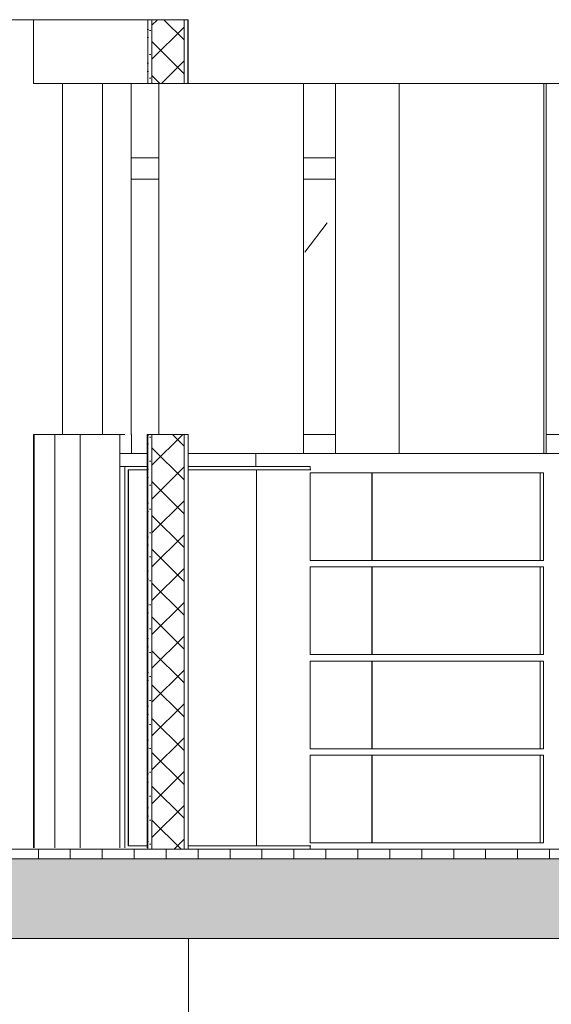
# Model space of a CAD drawing. Extents: x -138812 to 250702, y -18987 to 104055.
# Tile 150 of 193: x 101692 to 103356, y 79733 to 82819. Entities that reach past the tile are written whole.
import ezdxf

# ---------------------------------------------------------------- set-up
doc = ezdxf.new("R2010")
doc.units = 0
doc.header["$LTSCALE"] = 50
doc.linetypes.add('7 Voorgevel & doorsnede A-A$0$B0204', pattern=[1300, 1000, -100, 100, -100])
doc.layers.get('0').update_dxf_attribs({"linetype": 'CONTINUOUS'})
for name, color, linetype in [('7 Voorgevel & doorsnede A-A$0$00 Bestaand', 7, 'CONTINUOUS'), ('7 Voorgevel & doorsnede A-A$0$00 Bestaande vloeren', 7, 'CONTINUOUS'), ('7 Voorgevel & doorsnede A-A$0$00 Bestaande vloeren Doorsnede-arcering', 7, 'CONTINUOUS'), ('7 Voorgevel & doorsnede A-A$0$00 Bestaande vloeren Laagscheidingslijnen', 7, 'CONTINUOUS'), ('7 Voorgevel & doorsnede A-A$0$22 Binnenwanden', 7, 'CONTINUOUS'), ('7 Voorgevel & doorsnede A-A$0$22 Binnenwanden Deuren', 7, 'CONTINUOUS'), ('7 Voorgevel & doorsnede A-A$0$22 Binnenwanden Doorsnede-arcering', 7, 'CONTINUOUS'), ('7 Voorgevel & doorsnede A-A$0$22 Binnenwanden Laagscheidingslijnen', 7, 'CONTINUOUS'), ('7 Voorgevel & doorsnede A-A$0$22 Binnenwanden Ramen', 7, 'CONTINUOUS'), ('7 Voorgevel & doorsnede A-A$0$23 Vloeren', 7, 'CONTINUOUS'), ('7 Voorgevel & doorsnede A-A$0$82 Interieur', 7, 'CONTINUOUS')]:
    doc.layers.add(name, color=color, linetype=linetype)
pattern_1 = [(45, (108550.56, 1635.29), (-53.033, 53.033), []), (135, (108550.56, 1635.29), (53.033, 53.033), [])]
pattern_2 = [(0, (108550.56, 1635.29), (0, 75), [0, -75])]

# ---------------------------------------------------------------- blocks, each defined once
blk = doc.blocks.new('7 Voorgevel & doorsnede A-A$0$Section Elem_281_3', base_point=(108550.6, 1635.3))
at = {"layer": '7 Voorgevel & doorsnede A-A$0$00 Bestaande vloeren', "color": 2, "linetype": 'Continuous', "lineweight": 0}
blk.add_line((83699.5, 11035.3), (88486.3, 11035.3), dxfattribs=at)
blk = doc.blocks.new('7 Voorgevel & doorsnede A-A$0$Section Elem_287_3', base_point=(108550.6, 1635.3))
at = {"layer": '7 Voorgevel & doorsnede A-A$0$00 Bestaande vloeren Doorsnede-arcering', "linetype": 'Continuous', "lineweight": 0}
h = blk.add_hatch(dxfattribs=at)
h.set_pattern_fill('LIJNEN_VERT_100_0003', color=9, style=0, pattern_type=2)
h.set_pattern_definition([(90, (108550.56, 1635.29), (-100, 0), [])])
h.paths.add_polyline_path([(96512.7, 8405.3), (96512.7, 8435.3), (83899.9, 8435.3), (83899.9, 8405.3)], flags=0)
h = blk.add_hatch(dxfattribs=at)
h.set_pattern_fill('11_GEWAPEND_BETON__I_H_W_73', color=9, style=0, pattern_type=2)
h.set_pattern_definition([(0, (108550.56, 1635.29), (0, 70), [0, -70])])
h.paths.add_polyline_path([(96512.7, 8155.3), (96512.7, 8405.3), (83899.9, 8405.3), (83899.9, 8155.3)], flags=0)
at = {"layer": '7 Voorgevel & doorsnede A-A$0$00 Bestaande vloeren', "color": 2, "linetype": 'Continuous', "lineweight": 0}
blk.add_line((83899.9, 8435.3), (96512.7, 8435.3), dxfattribs=at)
at = {"layer": '7 Voorgevel & doorsnede A-A$0$00 Bestaande vloeren', "color": 1, "linetype": 'Continuous', "lineweight": 0}
blk.add_line((83899.9, 8155.3), (96512.7, 8155.3), dxfattribs=at)
at = {"layer": '7 Voorgevel & doorsnede A-A$0$00 Bestaande vloeren Laagscheidingslijnen', "color": 3, "linetype": 'Continuous', "lineweight": 0}
blk.add_line((83899.9, 8405.3), (96512.7, 8405.3), dxfattribs=at)
blk.add_line((83899.9, 8405.3), (96512.7, 8405.3), dxfattribs=at)
blk = doc.blocks.new('7 Voorgevel & doorsnede A-A$0$Section Elem_389_3', base_point=(108550.6, 1635.3))
at = {"layer": '7 Voorgevel & doorsnede A-A$0$00 Bestaande vloeren', "color": 2, "linetype": 'Continuous', "lineweight": 0}
blk.add_line((83699.5, 8155.3), (88488.8, 8155.3), dxfattribs=at)
blk = doc.blocks.new('7 Voorgevel & doorsnede A-A$0$Section Elem_392_3', base_point=(108550.6, 1635.3))
at = {"layer": '7 Voorgevel & doorsnede A-A$0$00 Bestaand', "color": 252, "linetype": 'Continuous', "lineweight": 0}
blk.add_line((89608.4, 9675.3), (89608.4, 10835.3), dxfattribs=at)
blk = doc.blocks.new('7 Voorgevel & doorsnede A-A$0$Section Elem_393_3', base_point=(108550.6, 1635.3))
at = {"layer": '7 Voorgevel & doorsnede A-A$0$00 Bestaand', "color": 252, "linetype": 'Continuous', "lineweight": 0}
blk.add_line((88949, 9675.3), (88949, 10835.3), dxfattribs=at)
blk = doc.blocks.new('7 Voorgevel & doorsnede A-A$0$Section Elem_394_3', base_point=(108550.6, 1635.3))
at = {"layer": '7 Voorgevel & doorsnede A-A$0$00 Bestaand', "color": 252, "linetype": 'Continuous', "lineweight": 0}
for p, q in [((88396, 9735.3), (88396, 10835.3)), ((88848.4, 9675.3), (88848.4, 10835.3))]:
    blk.add_line(p, q, dxfattribs=at)
blk = doc.blocks.new('7 Voorgevel & doorsnede A-A$0$Section Elem_469_3', base_point=(108550.6, 1635.3))
at = {"layer": '7 Voorgevel & doorsnede A-A$0$82 Interieur', "color": 252, "linetype": 'Continuous', "lineweight": 0}
for p, q in [((88289.1, 8440.3), (88289.1, 9635.3)), ((88299.6, 8445.8), (88299.6, 9624.8)), ((88299.6, 9624.8), (88300.7, 9624.8)), ((88300.7, 8445.8), (88300.7, 9624.8)), ((88300.7, 9624.8), (88359.3, 9624.8)), ((88487.3, 9624.8), (88701, 9624.8)), ((88299.6, 8445.8), (88300.7, 8445.8)), ((88359.3, 8445.8), (88300.7, 8445.8)), ((88701, 8445.8), (88487.3, 8445.8))]:
    blk.add_line(p, q, dxfattribs=at)
blk = doc.blocks.new('7 Voorgevel & doorsnede A-A$0$Section Elem_472_3', base_point=(108550.6, 1635.3))
at = {"layer": '7 Voorgevel & doorsnede A-A$0$00 Bestaand', "color": 1, "linetype": 'Continuous', "lineweight": 0}
for p, q in [((89148, 9675.3), (89148, 10835.3)), ((89600.4, 9675.3), (89600.4, 10835.3))]:
    blk.add_line(p, q, dxfattribs=at)
blk = doc.blocks.new('7 Voorgevel & doorsnede A-A$0$Section Elem_518_3', base_point=(108550.6, 1635.3))
at = {"layer": '7 Voorgevel & doorsnede A-A$0$82 Interieur', "color": 2, "linetype": 'Continuous', "lineweight": 0}
for p, q in [((88869.6, 9624.8), (88869.6, 9635.3)), ((88701, 9624.8), (88869.6, 9624.8)), ((88701, 8445.8), (88701, 9624.8)), ((88869.6, 9615.3), (89599.7, 9615.3)), ((88869.6, 9340.3), (88869.6, 9615.3)), ((89599.7, 9340.3), (89599.7, 9615.3)), ((88869.6, 9340.3), (89599.7, 9340.3)), ((88869.6, 9320.3), (89599.7, 9320.3)), ((88869.6, 9045.3), (88869.6, 9320.3)), ((89599.7, 9045.3), (89599.7, 9320.3)), ((88869.6, 9045.3), (89599.7, 9045.3)), ((88869.6, 9025.3), (89599.7, 9025.3)), ((88869.6, 8750.3), (88869.6, 9025.3)), ((89599.7, 8750.3), (89599.7, 9025.3)), ((88869.6, 8750.3), (89599.7, 8750.3)), ((88869.6, 8730.3), (89599.7, 8730.3)), ((88869.6, 8455.3), (88869.6, 8730.3)), ((89599.7, 8455.3), (89599.7, 8730.3)), ((88701, 8445.8), (88869.6, 8445.8)), ((88869.6, 8455.3), (89599.7, 8455.3)), ((88869.6, 8435.3), (88869.6, 8445.8))]:
    blk.add_line(p, q, dxfattribs=at)
at = {"layer": '7 Voorgevel & doorsnede A-A$0$82 Interieur', "color": 1, "linetype": 'Continuous', "lineweight": 0}
for p, q in [((88869.6, 9624.8), (88871.8, 9624.8)), ((89062.6, 9615.3), (89062.6, 9340.3)), ((89063.6, 9340.3), (89063.6, 9615.3)), ((89589.4, 9340.3), (89589.4, 9615.3)), ((89062.6, 9320.3), (89062.6, 9045.3)), ((89063.6, 9045.3), (89063.6, 9320.3)), ((89589.4, 9045.3), (89589.4, 9320.3)), ((89062.6, 9025.3), (89062.6, 8750.3)), ((89063.6, 8750.3), (89063.6, 9025.3)), ((89589.4, 8750.3), (89589.4, 9025.3)), ((89062.6, 8730.3), (89062.6, 8455.3)), ((89063.6, 8455.3), (89063.6, 8730.3)), ((89589.4, 8455.3), (89589.4, 8730.3)), ((88871.8, 8445.8), (88869.6, 8445.8))]:
    blk.add_line(p, q, dxfattribs=at)
blk = doc.blocks.new('7 Voorgevel & doorsnede A-A$0$Section Elem_563_3', base_point=(108550.6, 1635.3))
at = {"layer": '7 Voorgevel & doorsnede A-A$0$22 Binnenwanden Deuren', "color": 252, "linetype": 'Continuous', "lineweight": 0}
for p, q in [((88396, 10602.3), (88309.1, 10602.3)), ((88949, 10602.3), (88848.4, 10602.3)), ((88396, 10535.3), (88309.1, 10535.3)), ((88949, 10535.3), (88848.4, 10535.3)), ((88853, 10307), (88922.6, 10398.3))]:
    blk.add_line(p, q, dxfattribs=at)
blk = doc.blocks.new('7 Voorgevel & doorsnede A-A$0$Section Elem_584_3', base_point=(108550.6, 1635.3))
at = {"layer": '7 Voorgevel & doorsnede A-A$0$22 Binnenwanden Ramen', "color": 252, "linetype": 'Continuous', "lineweight": 0}
for p, q in [((88069.9, 9735.3), (88005.6, 9735.3)), ((88005.6, 8440.3), (88005.6, 9735.3)), ((88069.9, 8440.3), (88069.9, 9735.3))]:
    blk.add_line(p, q, dxfattribs=at)
blk = doc.blocks.new('7 Voorgevel & doorsnede A-A$0$Section Elem_585_3', base_point=(108550.6, 1635.3))
at = {"layer": '7 Voorgevel & doorsnede A-A$0$22 Binnenwanden Ramen', "color": 252, "linetype": 'Continuous', "lineweight": 0}
for p, q in [((88273.9, 9735.3), (88149.2, 9735.3)), ((88149.2, 8440.3), (88149.2, 9735.3)), ((88273.9, 9735.3), (88273.9, 8440.3))]:
    blk.add_line(p, q, dxfattribs=at)
at = {"layer": '7 Voorgevel & doorsnede A-A$0$22 Binnenwanden Ramen', "color": 1, "linetype": 'Continuous', "lineweight": 0}
for p in [(88361.5, 9735.3), (88359.3, 8440.3)]:
    blk.add_line(p, (88359.3, 9735.3), dxfattribs=at)
blk = doc.blocks.new('7 Voorgevel & doorsnede A-A$0$Section Elem_586_3', base_point=(108550.6, 1635.3))
at = {"layer": '7 Voorgevel & doorsnede A-A$0$22 Binnenwanden Doorsnede-arcering', "linetype": 'Continuous', "lineweight": 0}
h = blk.add_hatch(dxfattribs=at)
h.set_pattern_fill('13_45GR_ISOLATIE_0003', color=9, style=0, pattern_type=2)
h.set_pattern_definition(pattern_1)
h.paths.add_polyline_path([(88361.5, 9735.3), (88361.5, 8435.3), (88361.7, 8435.3), (88361.7, 9735.3)], flags=0)
h = blk.add_hatch(dxfattribs=at)
h.set_pattern_fill('10_GIPS_0003', color=9, style=0, pattern_type=2)
h.set_pattern_definition(pattern_2)
h.paths.add_polyline_path([(88361.7, 8435.3), (88374.3, 8435.3), (88374.3, 9735.3), (88361.7, 9735.3)], flags=0)
h = blk.add_hatch(dxfattribs=at)
h.set_pattern_fill('13_45GR_ISOLATIE_0003', color=9, style=0, pattern_type=2)
h.set_pattern_definition(pattern_1)
h.paths.add_polyline_path([(88374.3, 8435.3), (88474.9, 8435.3), (88474.9, 9735.3), (88374.3, 9735.3)], flags=0)
h = blk.add_hatch(dxfattribs=at)
h.set_pattern_fill('10_GIPS_0003', color=9, style=0, pattern_type=2)
h.set_pattern_definition(pattern_2)
h.paths.add_polyline_path([(88474.9, 9735.3), (88474.9, 8435.3), (88487.3, 8435.3), (88487.3, 9735.3)], flags=0)
at = {"layer": '7 Voorgevel & doorsnede A-A$0$22 Binnenwanden', "color": 252, "linetype": 'Continuous', "lineweight": 0}
for p, q in [((88005.6, 9735.3), (88003, 9735.3)), ((88003, 8440.3), (88003, 9735.3)), ((88090, 9735.3), (88069.9, 9735.3)), ((88136.8, 9735.3), (88090, 9735.3)), ((88149.2, 9735.3), (88136.8, 9735.3)), ((88273.9, 9735.3), (88288.9, 9735.3)), ((88308.6, 9735.3), (88310.5, 9735.3))]:
    blk.add_line(p, q, dxfattribs=at)
at = {"layer": '7 Voorgevel & doorsnede A-A$0$22 Binnenwanden', "color": 1, "linetype": 'Continuous', "lineweight": 0}
for p, q in [((88361.5, 8435.3), (88361.5, 9735.3)), ((88361.5, 9735.3), (88361.7, 9735.3)), ((88361.7, 9735.3), (88374.3, 9735.3)), ((88361.7, 8435.3), (88361.7, 9735.3)), ((88361.7, 8435.3), (88361.7, 9735.3)), ((88374.3, 9735.3), (88474.9, 9735.3)), ((88474.9, 9735.3), (88487.3, 9735.3)), ((88487.3, 8435.3), (88487.3, 9735.3)), ((88361.5, 8435.3), (88361.7, 8435.3)), ((88361.7, 8435.3), (88374.3, 8435.3)), ((88374.3, 8435.3), (88474.9, 8435.3)), ((88474.9, 8435.3), (88487.3, 8435.3))]:
    blk.add_line(p, q, dxfattribs=at)
at = {"layer": '7 Voorgevel & doorsnede A-A$0$22 Binnenwanden Laagscheidingslijnen', "color": 9, "linetype": 'Continuous', "lineweight": 0}
for p, q in [((88374.3, 8435.3), (88374.3, 9735.3)), ((88374.3, 8435.3), (88374.3, 9735.3)), ((88474.9, 8435.3), (88474.9, 9735.3)), ((88474.9, 8435.3), (88474.9, 9735.3))]:
    blk.add_line(p, q, dxfattribs=at)
blk = doc.blocks.new('7 Voorgevel & doorsnede A-A$0$Section Elem_587_3', base_point=(108550.6, 1635.3))
at = {"layer": '7 Voorgevel & doorsnede A-A$0$22 Binnenwanden', "color": 252, "linetype": 'Continuous', "lineweight": 0}
for p, q in [((88884.5, 9735.3), (88848.4, 9735.3)), ((88949, 9735.3), (88884.5, 9735.3)), ((89700.4, 9735.3), (89608.4, 9735.3)), ((89800.4, 9735.3), (89700.4, 9735.3)), ((89899.3, 9735.3), (89800.4, 9735.3)), ((89996.4, 9735.3), (89899.3, 9735.3)), ((90090.9, 9735.3), (89996.4, 9735.3)), ((90182.1, 9735.3), (90090.9, 9735.3)), ((90269.1, 9735.3), (90182.1, 9735.3)), ((90351.3, 9735.3), (90269.1, 9735.3)), ((90378.9, 9735.3), (90351.3, 9735.3)), ((90703.2, 9735.3), (90673.8, 9735.3)), ((90904.8, 9735.3), (90911.2, 9735.3)), ((90911.2, 9735.3), (90914, 9735.3)), ((90914, 9735.3), (90914, 8440.3))]:
    blk.add_line(p, q, dxfattribs=at)
blk = doc.blocks.new('7 Voorgevel & doorsnede A-A$0$Section Elem_592_3', base_point=(108550.6, 1635.3))
at = {"layer": '7 Voorgevel & doorsnede A-A$0$22 Binnenwanden Doorsnede-arcering', "linetype": 'Continuous', "lineweight": 0}
h = blk.add_hatch(dxfattribs=at)
h.set_pattern_fill('13_45GR_ISOLATIE_0003', color=9, style=0, pattern_type=2)
h.set_pattern_definition(pattern_1)
h.paths.add_polyline_path([(88361.5, 11035.3), (88361.5, 10835.3), (88361.7, 10835.3), (88361.7, 11035.3)], flags=0)
h = blk.add_hatch(dxfattribs=at)
h.set_pattern_fill('10_GIPS_0003', color=9, style=0, pattern_type=2)
h.set_pattern_definition(pattern_2)
h.paths.add_polyline_path([(88361.7, 10835.3), (88374.3, 10835.3), (88374.3, 11035.3), (88361.7, 11035.3)], flags=0)
h = blk.add_hatch(dxfattribs=at)
h.set_pattern_fill('13_45GR_ISOLATIE_0003', color=9, style=0, pattern_type=2)
h.set_pattern_definition(pattern_1)
h.paths.add_polyline_path([(88374.3, 10835.3), (88474.9, 10835.3), (88474.9, 11035.3), (88374.3, 11035.3)], flags=0)
h = blk.add_hatch(dxfattribs=at)
h.set_pattern_fill('10_GIPS_0003', color=9, style=0, pattern_type=2)
h.set_pattern_definition(pattern_2)
h.paths.add_polyline_path([(88474.9, 11035.3), (88474.9, 10835.3), (88487.3, 10835.3), (88487.3, 11035.3)], flags=0)
at = {"layer": '7 Voorgevel & doorsnede A-A$0$22 Binnenwanden', "color": 252, "linetype": 'Continuous', "lineweight": 0}
for p, q in [((88003, 10835.3), (88003, 11035.3)), ((88003, 10835.3), (88009.7, 10835.3)), ((88009.7, 10835.3), (88026.5, 10835.3)), ((88026.5, 10835.3), (88053.2, 10835.3)), ((88053.2, 10835.3), (88090, 10835.3)), ((88090, 10835.3), (88136.8, 10835.3)), ((88136.8, 10835.3), (88193.5, 10835.3)), ((88193.5, 10835.3), (88195.1, 10835.3))]:
    blk.add_line(p, q, dxfattribs=at)
at = {"layer": '7 Voorgevel & doorsnede A-A$0$22 Binnenwanden', "color": 1, "linetype": 'Continuous', "lineweight": 0}
for p, q in [((88361.5, 10835.3), (88361.5, 11035.3)), ((88361.5, 11035.3), (88361.7, 11035.3)), ((88361.7, 11035.3), (88374.3, 11035.3)), ((88361.7, 10835.3), (88361.7, 11035.3)), ((88361.7, 10835.3), (88361.7, 11035.3)), ((88374.3, 11035.3), (88474.9, 11035.3)), ((88474.9, 11035.3), (88487.3, 11035.3)), ((88487.3, 10835.3), (88487.3, 11035.3)), ((88195.1, 10835.3), (88260.3, 10835.3)), ((88260.3, 10835.3), (88337, 10835.3)), ((88337, 10835.3), (88361.5, 10835.3)), ((88361.5, 10835.3), (88361.7, 10835.3)), ((88361.7, 10835.3), (88374.3, 10835.3)), ((88374.3, 10835.3), (88474.9, 10835.3)), ((88474.9, 10835.3), (88487.3, 10835.3))]:
    blk.add_line(p, q, dxfattribs=at)
at = {"layer": '7 Voorgevel & doorsnede A-A$0$22 Binnenwanden Laagscheidingslijnen', "color": 9, "linetype": 'Continuous', "lineweight": 0}
for p, q in [((88374.3, 10835.3), (88374.3, 11035.3)), ((88374.3, 10835.3), (88374.3, 11035.3)), ((88474.9, 10835.3), (88474.9, 11035.3)), ((88474.9, 10835.3), (88474.9, 11035.3))]:
    blk.add_line(p, q, dxfattribs=at)
blk = doc.blocks.new('7 Voorgevel & doorsnede A-A$0$Section Elem_639_3', base_point=(108550.6, 1635.3))
at = {"layer": '7 Voorgevel & doorsnede A-A$0$23 Vloeren', "color": 252, "linetype": 'Continuous', "lineweight": 0}
for p, q in [((88273.9, 9675.3), (88359.3, 9675.3)), ((88487.3, 9675.3), (88699.7, 9675.3)), ((88273.9, 9635.3), (88359.3, 9635.3)), ((88487.3, 9635.3), (88699.7, 9635.3))]:
    blk.add_line(p, q, dxfattribs=at)
blk = doc.blocks.new('7 Voorgevel & doorsnede A-A$0$Section Elem_640_3', base_point=(108550.6, 1635.3))
at = {"layer": '7 Voorgevel & doorsnede A-A$0$23 Vloeren', "color": 2, "linetype": 'Continuous', "lineweight": 0}
for p, q in [((88486.3, 10835.3), (88486.3, 11035.3)), ((90736.6, 10835.3), (90736.6, 11035.3)), ((88486.3, 10835.3), (90736.6, 10835.3))]:
    blk.add_line(p, q, dxfattribs=at)
blk = doc.blocks.new('7 Voorgevel & doorsnede A-A$0$Section Elem_657_3', base_point=(108550.6, 1635.3))
at = {"layer": '7 Voorgevel & doorsnede A-A$0$22 Binnenwanden Ramen', "color": 252, "linetype": 'Continuous', "lineweight": 0}
blk.add_line((88310.5, 9735.3), (88310.5, 9675.3), dxfattribs=at)
blk = doc.blocks.new('7 Voorgevel & doorsnede A-A$0$Section Elem_724_3', base_point=(108550.6, 1635.3))
at = {"layer": '7 Voorgevel & doorsnede A-A$0$23 Vloeren', "color": 2, "linetype": 'Continuous', "lineweight": 0}
for p, q in [((88699.7, 9675.3), (90735.3, 9675.3)), ((88699.7, 9635.3), (88699.7, 9675.3)), ((90735.3, 9635.3), (90735.3, 9675.3)), ((88699.7, 9635.3), (88869.6, 9635.3)), ((90727.6, 9635.3), (90735.3, 9635.3))]:
    blk.add_line(p, q, dxfattribs=at)
blk = doc.blocks.new('7 Voorgevel & doorsnede A-A$0$Section Elem_748_3', base_point=(108550.6, 1635.3))
at = {"layer": '7 Voorgevel & doorsnede A-A$0$22 Binnenwanden', "color": 252, "linetype": 'Continuous', "lineweight": 0}
for p, q in [((88094.5, 9735.3), (88094.5, 10835.3)), ((88219.3, 9735.3), (88219.3, 10835.3)), ((88309.1, 10835.3), (88309.1, 9735.3)), ((88308.6, 9735.3), (88309.1, 9735.3))]:
    blk.add_line(p, q, dxfattribs=at)
blk = doc.blocks.new('7 Voorgevel & doorsnede A-A$0$Section Elem_764_3', base_point=(108550.6, 1635.3))
at = {"layer": '7 Voorgevel & doorsnede A-A$0$23 Vloeren', "color": 2, "linetype": 'Continuous', "lineweight": 0}
for p, q in [((88488.8, 7435.3), (88488.8, 8155.3)), ((90735.9, 7435.3), (90735.9, 8155.3)), ((88488.8, 7435.3), (90735.9, 7435.3))]:
    blk.add_line(p, q, dxfattribs=at)
blk = doc.blocks.new('7 Voorgevel & doorsnede A-A$0$A DOORSNEDE A-A_STORY_MARKER', base_point=(108550.6, 1635.3))
at = {"color": 9, "linetype": '7 Voorgevel & doorsnede A-A$0$B0204', "lineweight": 0}
blk.add_line((68885.1, 8435.3), (99506.2, 8435.3), dxfattribs=at)

msp = doc.modelspace()

# ---------------------------------------------------------------- block references
at = {"linetype": 'Continuous', "lineweight": 0}
msp.add_blockref('7 Voorgevel & doorsnede A-A$0$A DOORSNEDE A-A_STORY_MARKER', (122282.53701, 73419.01573), dxfattribs=at)
at = {"layer": '7 Voorgevel & doorsnede A-A$0$00 Bestaand', "color": 9, "lineweight": 0}
for name in ['7 Voorgevel & doorsnede A-A$0$Section Elem_394_3', '7 Voorgevel & doorsnede A-A$0$Section Elem_393_3', '7 Voorgevel & doorsnede A-A$0$Section Elem_472_3', '7 Voorgevel & doorsnede A-A$0$Section Elem_392_3']:
    msp.add_blockref(name, (122282.53701, 73419.01573), dxfattribs=at)
at = {"layer": '7 Voorgevel & doorsnede A-A$0$00 Bestaande vloeren', "color": 9, "lineweight": 0}
for name in ['7 Voorgevel & doorsnede A-A$0$Section Elem_281_3', '7 Voorgevel & doorsnede A-A$0$Section Elem_287_3', '7 Voorgevel & doorsnede A-A$0$Section Elem_389_3']:
    msp.add_blockref(name, (122282.53701, 73419.01573), dxfattribs=at)
at = {"layer": '7 Voorgevel & doorsnede A-A$0$22 Binnenwanden', "color": 9, "lineweight": 0}
for name in ['7 Voorgevel & doorsnede A-A$0$Section Elem_592_3', '7 Voorgevel & doorsnede A-A$0$Section Elem_748_3', '7 Voorgevel & doorsnede A-A$0$Section Elem_586_3', '7 Voorgevel & doorsnede A-A$0$Section Elem_587_3']:
    msp.add_blockref(name, (122282.53701, 73419.01573), dxfattribs=at)
at = {"layer": '7 Voorgevel & doorsnede A-A$0$22 Binnenwanden Deuren', "color": 9, "lineweight": 0}
msp.add_blockref('7 Voorgevel & doorsnede A-A$0$Section Elem_563_3', (122282.53701, 73419.01573), dxfattribs=at)
at = {"layer": '7 Voorgevel & doorsnede A-A$0$22 Binnenwanden Ramen', "color": 9, "lineweight": 0}
for name in ['7 Voorgevel & doorsnede A-A$0$Section Elem_584_3', '7 Voorgevel & doorsnede A-A$0$Section Elem_585_3', '7 Voorgevel & doorsnede A-A$0$Section Elem_657_3']:
    msp.add_blockref(name, (122282.53701, 73419.01573), dxfattribs=at)
at = {"layer": '7 Voorgevel & doorsnede A-A$0$23 Vloeren', "color": 9, "lineweight": 0}
for name in ['7 Voorgevel & doorsnede A-A$0$Section Elem_640_3', '7 Voorgevel & doorsnede A-A$0$Section Elem_639_3', '7 Voorgevel & doorsnede A-A$0$Section Elem_724_3', '7 Voorgevel & doorsnede A-A$0$Section Elem_764_3']:
    msp.add_blockref(name, (122282.53701, 73419.01573), dxfattribs=at)
at = {"layer": '7 Voorgevel & doorsnede A-A$0$82 Interieur', "color": 9, "lineweight": 0}
for name in ['7 Voorgevel & doorsnede A-A$0$Section Elem_469_3', '7 Voorgevel & doorsnede A-A$0$Section Elem_518_3']:
    msp.add_blockref(name, (122282.53701, 73419.01573), dxfattribs=at)

doc.saveas('drawing.dxf')
